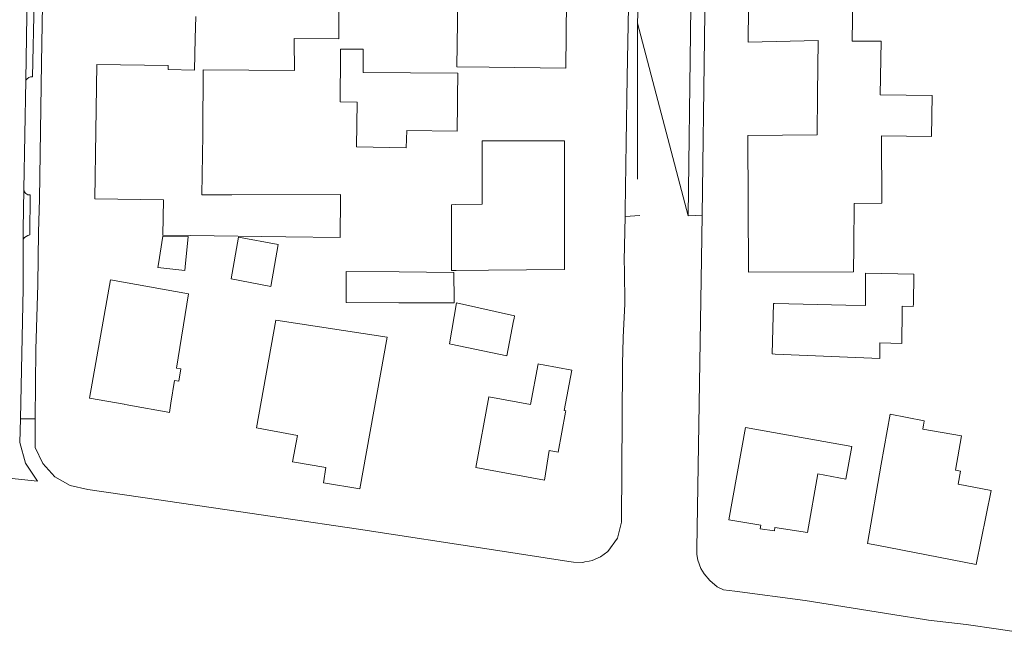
# Model space of a CAD drawing. Header units: metres. Extents: x 191562 to 192551, y 309453 to 310109.
# Tile 15 of 49: x 191902 to 191999, y 309480 to 309541. Entities that reach past the tile are written whole.
import ezdxf

# ---------------------------------------------------------------- set-up
doc = ezdxf.new("R2010")
doc.units = ezdxf.units.M
for name, color, linetype, lineweight in [('B-WE-OG-TERREIN_ERF-GV', 253, 'Continuous', 9), ('B-WE-VH-GESLOTENVERHARDING_ASFALT-GV', 253, 'Continuous', 9), ('B-WE-VH-TEGEL-GV', 253, 'Continuous', 9)]:
    doc.layers.add(name, color=color, linetype=linetype, lineweight=lineweight)

msp = doc.modelspace()

# ---------------------------------------------------------------- linework, layer by layer
at = {"layer": 'B-WE-OG-TERREIN_ERF-GV'}
for points in [[(191945.246, 309548.932), (191945.266, 309548.932), (191956.019, 309548.927), (191955.943, 309542.758), (191955.86, 309536.028), (191948.261, 309536.131), (191945.049, 309536.175), (191945.163, 309542.868)], [(191945.118, 309532.529), (191945.082, 309529.768), (191940.08, 309529.849), (191940.016, 309528.121), (191935.102, 309528.239), (191935.157, 309532.659), (191933.475, 309532.696), (191933.503, 309537.35), (191933.506, 309537.922), (191934.32, 309537.919), (191935.761, 309537.913), (191935.752, 309535.592), (191945.158, 309535.555), (191945.126, 309533.14)], [(191955.74, 309522.741), (191955.732, 309518.564), (191955.728, 309516.027), (191948.179, 309515.973), (191944.978, 309515.95), (191944.531, 309515.954), (191944.53, 309522.478), (191944.892, 309522.482), (191947.554, 309522.513), (191947.554, 309522.756), (191947.565, 309528.824), (191948.175, 309528.824), (191955.75, 309528.821), (191955.74, 309522.805)], [(191915.43, 309516.599), (191915.874, 309519.356), (191918.364, 309519.319), (191918.076, 309516.29), (191918.037, 309515.956), (191915.373, 309516.244)], [(191922.641, 309515.106), (191923.384, 309519.237), (191927.324, 309518.51), (191926.58, 309514.349)], [(191940.857, 309512.732), (191939.297, 309512.734), (191934.077, 309512.777), (191934.078, 309512.915), (191934.049, 309515.835), (191939.322, 309515.792), (191944.764, 309515.748), (191944.783, 309512.989), (191944.784, 309512.727), (191940.917, 309512.732)], [(191985.639, 309515.66), (191990.427, 309515.583), (191990.374, 309512.622), (191990.369, 309512.363), (191989.257, 309512.383), (191989.25, 309511.974), (191989.249, 309511.764), (191989.235, 309508.892), (191989.234, 309508.703), (191987.054, 309508.753), (191987.046, 309507.19), (191976.66, 309507.641), (191976.368, 309507.654), (191976.481, 309512.654), (191976.585, 309512.651), (191983.681, 309512.491), (191985.609, 309512.448)], [(191912.03, 309502.652), (191908.577, 309503.271), (191910.665, 309514.997), (191918.405, 309513.619), (191917.224, 309506.241), (191917.649, 309506.173), (191917.453, 309504.949), (191917.028, 309505.017), (191916.67, 309502.766), (191916.524, 309501.847), (191916.203, 309501.904), (191912.844, 309502.506), (191912.336, 309502.598), (191912.104, 309502.639)], [(191945.001, 309512.727), (191950.788, 309511.428), (191950.738, 309511.169), (191950.691, 309510.925), (191950.023, 309507.464), (191944.464, 309508.638), (191944.326, 309508.667)], [(191925.159, 309500.313), (191927.087, 309511.019), (191938.122, 309509.304), (191935.43, 309494.253), (191931.812, 309494.843), (191932.059, 309496.354), (191928.734, 309496.948), (191929.244, 309499.565)], [(191954.231, 309498.058), (191953.739, 309495.128), (191946.924, 309496.385), (191948.228, 309503.406), (191952.36, 309502.639), (191953.131, 309506.655), (191953.357, 309506.612), (191953.616, 309506.564), (191956.477, 309506.029), (191955.706, 309502.017), (191955.866, 309501.987), (191955.844, 309501.869), (191955.116, 309497.894)], [(191987.193, 309496.687), (191988.065, 309501.661), (191991.44, 309500.995), (191991.402, 309500.74), (191991.379, 309500.623), (191991.303, 309500.189), (191995.17, 309499.51), (191994.572, 309496.101), (191995.068, 309496.013), (191994.818, 309494.729), (191998.108, 309494.089), (191996.625, 309486.744), (191986.748, 309488.666), (191985.816, 309488.829)], [(191976.637, 309490.419), (191976.584, 309490.074), (191975.182, 309490.294), (191975.248, 309490.637), (191972.061, 309491.155), (191973.7, 309500.341), (191984.277, 309498.453), (191983.66, 309495.221), (191980.904, 309495.752), (191979.878, 309489.9)]]:
    msp.add_lwpolyline(points, close=True, dxfattribs=at)
for points in [[(191984.388, 309545.351), (191984.303, 309538.737), (191987.19, 309538.713), (191987.075, 309533.375), (191992.239, 309533.31), (191992.184, 309529.245), (191987.21, 309529.313), (191987.21, 309529.229), (191987.241, 309522.623), (191984.488, 309522.609), (191984.46, 309518.366), (191984.443, 309515.814), (191974.009, 309515.758), (191973.975, 309522.557), (191973.941, 309529.357), (191980.825, 309529.4), (191980.863, 309533.455), (191980.913, 309538.776), (191973.974, 309538.632), (191974.055, 309545.426)], [(191903.199, 309501.198), (191903.181, 309498.357), (191903.936, 309496.753), (191905.138, 309495.449), (191906.676, 309494.567), (191908.408, 309494.187), (191915.479, 309493.146), (191916.125, 309493.051), (191923.597, 309491.95), (191927.643, 309491.354), (191935.287, 309490.228), (191948.69, 309488.203), (191956.17, 309487.047), (191956.646, 309486.973), (191957.574, 309486.949), (191957.745, 309486.983), (191958.193, 309487.072), (191958.484, 309487.13), (191959.311, 309487.496), (191960.039, 309488.032), (191961, 309489.345), (191961.387, 309490.925), (191961.388, 309491.071), (191961.492, 309506.461), (191961.494, 309506.694), (191961.559, 309509.171), (191961.563, 309509.326), (191961.721, 309512.606), (191961.689, 309515.975), (191961.68, 309516.909), (191961.756, 309521.316), (191961.766, 309521.895), (191961.871, 309528.656), (191961.971, 309535.14), (191962.079, 309542.124)], [(191933.35, 309541.95), (191933.345, 309538.964), (191928.896, 309538.971), (191928.899, 309538.77), (191928.937, 309535.797), (191919.88, 309535.872), (191919.828, 309529.689), (191919.824, 309529.409), (191919.742, 309523.469), (191922.709, 309523.442), (191933.517, 309523.474), (191933.513, 309523.172), (191933.466, 309519.223), (191928.058, 309519.296), (191918.588, 309519.427), (191915.876, 309519.464), (191915.929, 309522.948), (191909.099, 309523.052), (191909.201, 309529.757), (191909.301, 309536.41), (191916.407, 309536.306), (191916.392, 309535.893), (191918.996, 309535.827), (191919.076, 309538.986), (191919.132, 309541.165)], [(191969.394, 309521.433), (191969.335, 309517.107), (191968.877, 309488.284), (191968.893, 309487.719), (191968.971, 309487.154), (191969.29, 309486.351), (191969.61, 309485.816), (191970.184, 309485.13), (191970.914, 309484.518), (191971.521, 309484.218), (191972.664, 309484.084), (191979.626, 309483.166), (191984.186, 309482.438), (191988.533, 309481.745), (191991.494, 309481.272), (191991.865, 309481.213), (191995.629, 309480.773), (191998.816, 309480.303), (192002.095, 309479.799)]]:
    msp.add_lwpolyline(points, dxfattribs=at)
at = {"layer": 'B-WE-VH-GESLOTENVERHARDING_ASFALT-GV'}
for points in [[(191964.402, 309622.276), (191964.306, 309612.642), (191964.261, 309608.14), (191964.163, 309598.296), (191964.136, 309596.06), (191964.055, 309589.191), (191963.892, 309575.518), (191963.817, 309569.184), (191963.675, 309556.163), (191963.605, 309549.737), (191963.599, 309549.247), (191963.216, 309547.319), (191962.995, 309540.493), (191962.995, 309525.002)], [(191902.257, 309534.835), (191902.405, 309543.412)], [(191962.995, 309540.493), (191968.007, 309521.356)], [(191902, 309519.052), (191902.003, 309520.044), (191902.071, 309523.978)], [(191896.688, 309502.554), (191896.575, 309501.507), (191896.039, 309500), (191894.815, 309498.268), (191893.118, 309496.996), (191891.112, 309496.306), (191903.403, 309495.011), (191902.223, 309496.788), (191901.667, 309498.848), (191901.716, 309501.208)]]:
    msp.add_lwpolyline(points, dxfattribs=at)
at = {"layer": 'B-WE-VH-TEGEL-GV'}
msp.add_lwpolyline([(191968.007, 309521.356), (191969.394, 309521.433), (191969.634, 309538.979), (191970.233, 309585.174), (191970.601, 309608.444), (191970.591, 309609.107), (191970.565, 309610.842), (191970.928, 309612.343), (191971.878, 309613.56), (191973.246, 309614.276), (191974.269, 309614.342), (191973.664, 309615.587), (191972.752, 309615.501), (191971.507, 309614.911), (191970.466, 309614.009), (191969.705, 309612.861), (191969.303, 309611.828), (191969.173, 309610.727), (191968.752, 309579.508), (191968.527, 309560.561), (191968.243, 309539.511)], close=True, dxfattribs=at)
for points in [[(191901.716, 309501.208), (191903.199, 309501.198), (191903.242, 309508.082), (191903.438, 309514.544), (191903.519, 309519.76), (191903.627, 309523.035), (191903.819, 309536.58), (191903.916, 309542.291), (191904.015, 309550.835), (191904.123, 309554.533), (191904.286, 309566.741), (191904.426, 309571.953), (191904.561, 309581.267), (191904.822, 309593.054), (191904.829, 309593.601), (191904.832, 309593.872), (191904.833, 309593.979), (191903.423, 309594.022), (191903.418, 309593.831), (191903.411, 309593.542)], [(191903.074, 309542.718), (191902.928, 309535.177)], [(191902.257, 309534.835), (191902.071, 309523.978)], [(191902.696, 309523.472), (191902.64, 309519.481)], [(191961.756, 309521.316), (191963.227, 309521.394)], [(191902, 309519.052), (191901.984, 309514.16), (191901.716, 309501.208)]]:
    msp.add_lwpolyline(points, dxfattribs=at)
for points in [[(191902.928, 309535.177, 0.303436), (191902.257, 309534.835)], [(191902.071, 309523.978, 0.48709), (191902.696, 309523.472)], [(191902.64, 309519.481, 0.199067), (191902, 309519.052)]]:
    msp.add_lwpolyline(points, format="xyb", dxfattribs=at)

doc.saveas('drawing.dxf')
